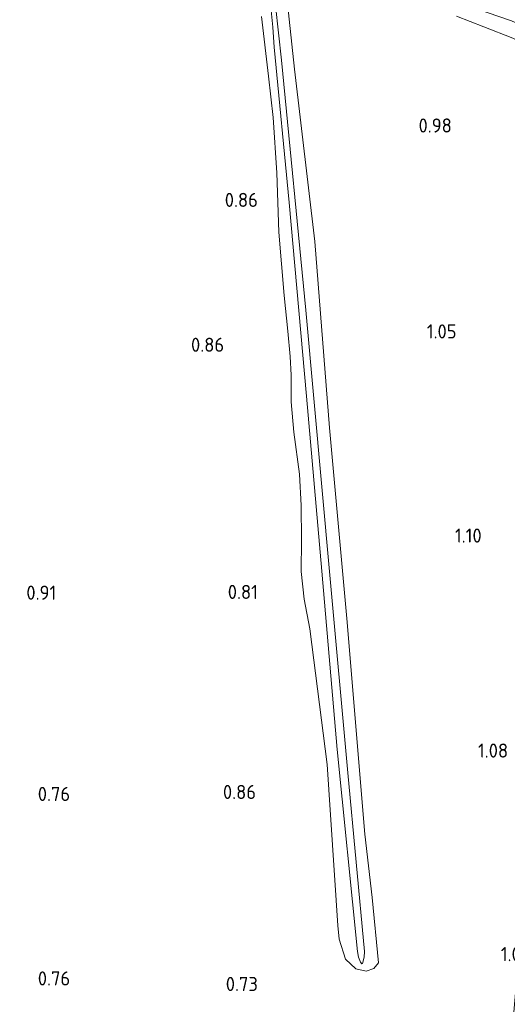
# Model space of a CAD drawing. Extents: x 130905 to 137824, y 412333 to 417928.
# Tile 46 of 256: x 131972 to 132035, y 413398 to 413524. Entities that reach past the tile are written whole.
import ezdxf
from ezdxf.enums import TextEntityAlignment as Align

# ---------------------------------------------------------------- set-up
doc = ezdxf.new("R2010")
doc.units = 0
for name, color, linetype, lineweight in [('B-ME-GR-GRAS-GV', 60, 'Continuous', 13), ('B-ME-OG-WATER_SLOOT-G', 120, 'Continuous', 18), ('B-ME-OG-WATER_SLOOT-GV', 120, 'Continuous', 18), ('X-XX-AL-HOOGTELABEL-S', 7, 'Continuous', 25)]:
    doc.layers.add(name, color=color, linetype=linetype, lineweight=lineweight)
doc.styles.add('NLCS-ISO-ANNOTATIVE-T18', font='NLCS-ISO.ttf', dxfattribs={"height": 1.8})

# ---------------------------------------------------------------- blocks, each defined once
blk = doc.blocks.new('SAL-HOOGTELABEL-SO')
at = {"color": 0, "linetype": 'ByBlock', "lineweight": -2, "style": 'NLCS-ISO-ANNOTATIVE-T18'}
blk.add_attdef('HOOGTE', text='', height=1.8, dxfattribs=at).set_placement((2.79, 0), align=Align.RIGHT)

msp = doc.modelspace()

# ---------------------------------------------------------------- linework, layer by layer
at = {"layer": 'B-ME-GR-GRAS-GV'}
for points in [[(132003.263, 413524.294, 0.841), (132004.161, 413516.698, 0.837), (132004.746, 413511.412, 0.81), (132005.218, 413504.329, 0.787), (132005.446, 413496.764, 0.737), (132006.133, 413488.687, 0.737), (132006.593, 413484.146, 0.765), (132006.894, 413480.939, 0.778), (132007.038, 413478.542, 0.733), (132007.016, 413475.149, 0.697), (132007.354, 413471.261, 0.67), (132008.094, 413465.915, 0.769), (132008.323, 413461.942, 0.71), (132008.334, 413457.504, 0.706), (132008.288, 413453.504, 0.71), (132008.669, 413449.998, 0.71), (132009.394, 413446.208, 0.728), (132011.605, 413428.907, 0.674), (132012.972, 413408.362, 0.579), (132013.14, 413406.631, 0.626), (132013.959, 413404.061, 0.439), (132015.264, 413402.847, 0.276), (132016.567, 413402.533, 0.326), (132017.555, 413402.886, 0.376), (132018.174, 413403.602, 0.564), (132017.348, 413411.912, 0.639), (132016.41, 413419.995, 0.647), (132014.122, 413447.504, 0.71), (132011.919, 413471.825, 0.728), (132010.032, 413495.574, 0.783), (132007.448, 413517.588, 0.819), (132005.741, 413533.563, 0.878)], [(132005.741, 413533.563, 0.878), (132007.448, 413517.588, 0.819), (132010.032, 413495.574, 0.783), (132011.919, 413471.825, 0.728), (132014.122, 413447.504, 0.71), (132016.41, 413419.995, 0.647), (132017.348, 413411.912, 0.639), (132018.174, 413403.602, 0.564), (132017.555, 413402.886, 0.376), (132016.567, 413402.533, 0.326), (132015.264, 413402.847, 0.276), (132013.959, 413404.061, 0.439), (132013.14, 413406.631, 0.626), (132012.972, 413408.362, 0.579), (132011.605, 413428.907, 0.674), (132009.394, 413446.208, 0.728), (132008.669, 413449.998, 0.71), (132008.288, 413453.504, 0.71), (132008.334, 413457.504, 0.706), (132008.323, 413461.942, 0.71), (132008.094, 413465.915, 0.769), (132007.354, 413471.261, 0.67), (132007.016, 413475.149, 0.697), (132007.038, 413478.542, 0.733), (132006.894, 413480.939, 0.778), (132006.593, 413484.146, 0.765), (132006.133, 413488.687, 0.737), (132005.446, 413496.764, 0.737), (132005.218, 413504.329, 0.787), (132004.746, 413511.412, 0.81), (132004.161, 413516.698, 0.837), (132003.263, 413524.294, 0.841)], [(132004.391, 413525.888, -0.131), (132004.69, 413522.944, -0.131), (132004.871, 413520.363, -0.131), (132006.784, 413500.554, -0.131), (132008.998, 413475.885, -0.131), (132010.925, 413453.552, -0.131), (132012.91, 413430.801, -0.131), (132015.495, 413405.049, -0.131), (132015.621, 413404.309, -0.131), (132015.875, 413403.702, -0.131), (132016.016, 413403.47, -0.131), (132016.138, 413403.517, -0.131), (132016.343, 413404.301, -0.131), (132016.358, 413405.05, -0.131), (132014.254, 413427.84, -0.131), (132011.937, 413453.025, -0.131), (132008.891, 413486.837, -0.131), (132005.787, 413518.726, -0.131), (132004.251, 413532.702, -0.131)], [(132028.925, 413525.875, -0.131), (132035.097, 413523.733, -0.131), (132037.261, 413522.772, -0.131), (132038.237, 413522.171, -0.131), (132039.069, 413521.434, -0.131), (132039.52, 413520.844, -0.131), (132039.88, 413519.153, -0.131), (132040.17, 413516.752, -0.131), (132040.649, 413513.554, -0.131), (132042.487, 413493.84, -0.131), (132043.011, 413488.206, -0.131), (132042.016, 413476.396, 1.191), (132039.692, 413500.758, 0.823), (132038.449, 413514.436, 0.81), (132038.288, 413517.165, 0.774), (132037.981, 413518.982, 0.774), (132037.393, 413520.163, 0.769), (132036.628, 413520.884, 0.769), (132035.277, 413521.518, 0.765), (132031.592, 413522.955, 0.71), (132028.115, 413524.331, 0.665)], [(132028.115, 413524.331, 0.665), (132031.592, 413522.955, 0.71), (132035.277, 413521.518, 0.765), (132036.628, 413520.884, 0.769), (132037.393, 413520.163, 0.769), (132037.981, 413518.982, 0.774), (132038.288, 413517.165, 0.774), (132038.449, 413514.436, 0.81), (132039.692, 413500.758, 0.823), (132042.016, 413476.396, 1.191), (132034.939, 413391.711, 0.892)]]:
    msp.add_polyline3d(points, dxfattribs=at)
at = {"layer": 'B-ME-OG-WATER_SLOOT-G'}
for points in [[(132005.741, 413533.563, 0.878), (132007.448, 413517.588, 0.819), (132010.032, 413495.574, 0.783), (132011.919, 413471.825, 0.728), (132014.122, 413447.504, 0.71), (132016.41, 413419.995, 0.647), (132017.348, 413411.912, 0.639)], [(132012.972, 413408.362, 0.579), (132011.605, 413428.907, 0.674), (132009.394, 413446.208, 0.728), (132008.669, 413449.998, 0.71), (132008.288, 413453.504, 0.71), (132008.334, 413457.504, 0.706), (132008.323, 413461.942, 0.71), (132008.094, 413465.915, 0.769), (132007.354, 413471.261, 0.67), (132007.016, 413475.149, 0.697), (132007.038, 413478.542, 0.733), (132006.894, 413480.939, 0.778), (132006.593, 413484.146, 0.765), (132006.133, 413488.687, 0.737), (132005.446, 413496.764, 0.737), (132005.218, 413504.329, 0.787), (132004.746, 413511.412, 0.81), (132004.161, 413516.698, 0.837), (132003.263, 413524.294, 0.841)], [(132042.016, 413476.396, 1.191), (132039.692, 413500.758, 0.823), (132038.449, 413514.436, 0.81), (132038.288, 413517.165, 0.774), (132037.981, 413518.982, 0.774), (132037.393, 413520.163, 0.769), (132036.628, 413520.884, 0.769), (132035.277, 413521.518, 0.765), (132031.592, 413522.955, 0.71), (132028.115, 413524.331, 0.665)], [(132017.348, 413411.912, 0.639), (132018.174, 413403.602, 0.564), (132017.555, 413402.886, 0.376), (132016.567, 413402.533, 0.326), (132015.264, 413402.847, 0.276), (132013.959, 413404.061, 0.439), (132013.14, 413406.631, 0.626), (132012.972, 413408.362, 0.579)]]:
    msp.add_polyline3d(points, dxfattribs=at)
at = {"layer": 'B-ME-OG-WATER_SLOOT-GV'}
msp.add_polyline3d([(132004.251, 413532.702, -0.131), (132005.787, 413518.726, -0.131), (132008.891, 413486.837, -0.131), (132011.937, 413453.025, -0.131), (132014.254, 413427.84, -0.131), (132016.358, 413405.05, -0.131), (132016.343, 413404.301, -0.131), (132016.138, 413403.517, -0.131), (132016.016, 413403.47, -0.131), (132015.875, 413403.702, -0.131), (132015.621, 413404.309, -0.131), (132015.495, 413405.049, -0.131), (132012.91, 413430.801, -0.131), (132010.925, 413453.552, -0.131), (132008.998, 413475.885, -0.131), (132006.784, 413500.554, -0.131), (132004.871, 413520.363, -0.131), (132004.69, 413522.944, -0.131), (132004.391, 413525.888, -0.131)], dxfattribs=at)

# ---------------------------------------------------------------- block references
at = {"layer": 'X-XX-AL-HOOGTELABEL-S'}
for p, values in [((132024.713, 413509.486, 0.975), {'HOOGTE': '0.98'}), ((132000.002, 413499.998, 0.864), {'HOOGTE': '0.86'}), ((132025.315, 413483.225, 1.051), {'HOOGTE': '1.05'}), ((131995.7, 413481.523, 0.862), {'HOOGTE': '0.86'}), ((132028.518, 413457.186, 1.102), {'HOOGTE': '1.10'}), ((131974.299, 413449.905, 0.913), {'HOOGTE': '0.91'}), ((132000.001, 413450.001, 0.81), {'HOOGTE': '0.81'}), ((132031.887, 413429.768, 1.076), {'HOOGTE': '1.08'}), ((131976.079, 413424.235, 0.761), {'HOOGTE': '0.76'}), ((131999.764, 413424.488, 0.862), {'HOOGTE': '0.86'}), ((132034.671, 413403.809, 1), {'HOOGTE': '1.00'}), ((131976.083, 413400.71, 0.761), {'HOOGTE': '0.76'}), ((131999.999, 413400, 0.728), {'HOOGTE': '0.73'})]:
    msp.add_blockref('SAL-HOOGTELABEL-SO', p, dxfattribs=at).add_auto_attribs(values)

doc.saveas('drawing.dxf')
